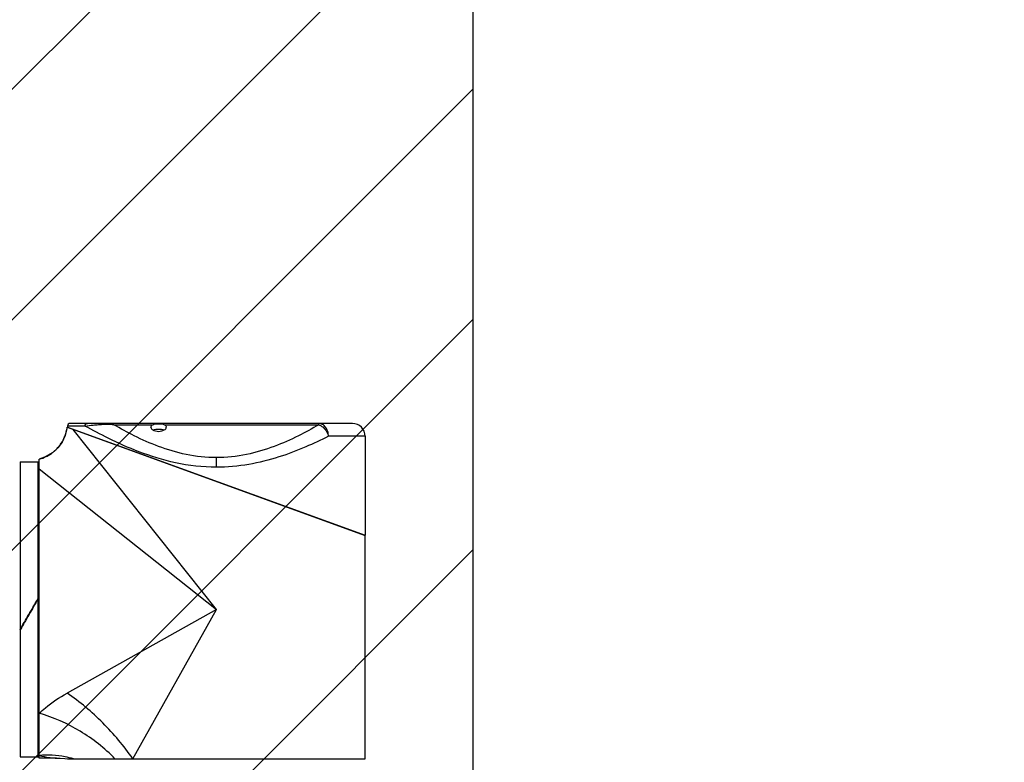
# Model space of a CAD drawing. Header units: millimetres. Extents: x 28 to 5852, y 59 to 4130.
# Tile 11 of 30: x 1621 to 2005, y 1315 to 1605. Entities that reach past the tile are written whole.
import ezdxf

# ---------------------------------------------------------------- set-up
doc = ezdxf.new("R2010")
doc.units = ezdxf.units.MM
for name, color, linetype in [('COVER_M_PBL170', 7, 'Continuous'), ('HOLDER_M_PBL157', 7, 'Continuous'), ('MODULE_M_ABL156', 7, 'Continuous'), ('new_view_15_VBL148', 7, 'Continuous'), ('RING_M_PBL161', 7, 'Continuous')]:
    doc.layers.add(name, color=color, linetype=linetype)

# ---------------------------------------------------------------- blocks, each defined once
blk = doc.blocks.new('HOLDER_M_PBL157', base_point=(683.26, 954.42))
at = {"layer": 'HOLDER_M_PBL157', "color": 7}
for p, q in [((630.63, 1019.04), (746.76, 976.79)), ((619.76, 889.99), (619.76, 1006.54)), ((746.76, 889.79), (746.76, 976.79)), ((626.5, 889.99), (619.76, 889.99)), ((630.79, 889.79), (746.76, 889.79))]:
    blk.add_line(p, q, dxfattribs=at)
at = {"layer": 'HOLDER_M_PBL157', "color": 2}
for p, q in [((688.76, 947.99), (632.99, 1018.18)), ((619.76, 1002.82), (688.76, 947.99)), ((688.76, 947.99), (630.56, 915.38)), ((656.15, 889.79), (688.76, 947.99))]:
    blk.add_line(p, q, dxfattribs=at)
at = {"layer": 'HOLDER_M_PBL157', "color": 7}
for points in [[(630.63, 1019.04), (630.55, 1018.52), (629.83, 1015.79), (628.61, 1013.25), (626.93, 1010.98), (624.85, 1009.06), (622.46, 1007.57), (619.76, 1006.54)], [(626.5, 889.99), (627.94, 889.97), (629.75, 889.88), (630.79, 889.79)]]:
    blk.add_lwpolyline(points, dxfattribs=at)
at = {"layer": 'HOLDER_M_PBL157', "color": 2}
for centre, radius, start, end in [((615.76, 1020.99), 15, 340.5411, 345.4889), ((615.74, 1021), 15.02, 345.4846, 352.5081), ((615.74, 1021.01), 15.03, 323.7221, 329.6549), ((615.76, 1020.99), 15, 329.6609, 334.8517), ((615.76, 1021), 15, 334.8519, 340.5335), ((615.76, 1021), 15, 307.7356, 312.1862), ((615.74, 1021.01), 15.02, 312.1857, 318.7315), ((615.76, 1020.99), 14.99, 318.74, 323.7226), ((615.78, 1020.9), 14.91, 285.4656, 285.6672), ((615.74, 1021.04), 15.04, 285.6821, 296.6662), ((615.77, 1020.97), 14.97, 296.6779, 299.9475), ((615.75, 1021.01), 15.02, 299.9503, 307.7276)]:
    blk.add_arc(centre, radius, start, end, dxfattribs=at)
for points, knots in [([(619.76, 907.53), (620.51, 908.27), (623.84, 911.25), (627.59, 913.72), (630.56, 915.38)], [0, 0, 0, 0, 0.236441, 1, 1, 1, 1]), ([(656.15, 889.79), (652.73, 894.79), (644.86, 904.1), (635.56, 911.96), (630.56, 915.38)], [0, 0, 0, 0, 0.499996, 1, 1, 1, 1]), ([(649.25, 889.79), (645.24, 893.93), (636.01, 901.13), (625.33, 905.9), (619.76, 907.53)], [0, 0, 0, 0, 0.498053, 1, 1, 1, 1]), ([(633.06, 889.79), (631.99, 890.09), (627.63, 891.07), (623.11, 891.32), (619.76, 891.09)], [0, 0, 0, 0, 0.248874, 1, 1, 1, 1]), ([(619.76, 891.09), (620.98, 890.71), (622.86, 890.33), (625.13, 890.1), (626.13, 890.01), (626.5, 889.99)], [0, 0, 0, 0, 0.560649, 0.837663, 1, 1, 1, 1])]:
    blk.add_open_spline(points, degree=3, knots=knots, dxfattribs=at)
blk = doc.blocks.new('COVER_M_PBL170', base_point=(688.76, 998.74))
at = {"layer": 'COVER_M_PBL170', "color": 7}
for p, q in [((630.75, 1019.1), (746.77, 976.99)), ((630.76, 1019.49), (630.76, 1019.09)), ((741.76, 1020.49), (631.76, 1020.49)), ((632.86, 1018.33), (632.86, 1018.23)), ((746.76, 1015.49), (746.76, 976.99)), ((744.66, 977.76), (744.66, 977.56))]:
    blk.add_line(p, q, dxfattribs=at)
at = {"layer": 'COVER_M_PBL170', "color": 2}
for p, q in [((637.61, 1019.49), (630.76, 1019.49)), ((648.85, 1019.99), (663.95, 1019.99)), ((668.57, 1019.99), (728.67, 1019.99)), ((728.67, 1019.99), (728.67, 1020.49)), ((746.76, 1015.49), (732.44, 1015.49)), ((688.76, 1003.42), (688.76, 1007.16))]:
    blk.add_line(p, q, dxfattribs=at)
at = {"layer": 'COVER_M_PBL170', "color": 7}
for centre, radius, start, end in [((631.76, 1019.49), 1, 90, 180), ((741.76, 1015.49), 5, 0, 90)]:
    blk.add_arc(centre, radius, start, end, dxfattribs=at)
at = {"layer": 'COVER_M_PBL170', "color": 2}
for points, knots in [([(637.61, 1019.49), (637.61, 1019.75), (637.77, 1020.25), (638.26, 1020.49), (638.49, 1020.49)], [0, 0, 0, 0, 0.522054, 1, 1, 1, 1]), ([(637.61, 1019.49), (638.66, 1019.63), (640.39, 1019.82), (642.91, 1020.04), (644.36, 1020.18), (645.14, 1020.22)], [0, 0, 0, 0, 0.422817, 0.689972, 1, 1, 1, 1]), ([(688.76, 1003.42), (683.42, 1003.42), (673.09, 1004.61), (659.05, 1008.99), (647.42, 1014.18), (640.58, 1017.82), (637.61, 1019.49)], [0, 0, 0, 0, 0.295429, 0.570938, 0.811157, 1, 1, 1, 1]), ([(645.49, 1020.49), (645.46, 1020.49), (645.3, 1020.46), (645.2, 1020.33), (645.14, 1020.22)], [0, 0, 0, 0, 0.21254, 1, 1, 1, 1]), ([(645.14, 1020.22), (645.44, 1020.24), (646.68, 1020.28), (647.93, 1020.16), (648.85, 1019.99)], [0, 0, 0, 0, 0.24508, 1, 1, 1, 1]), ([(648.85, 1019.99), (648.57, 1020.07), (647.47, 1020.34), (646.33, 1020.49), (645.49, 1020.49)], [0, 0, 0, 0, 0.258282, 1, 1, 1, 1]), ([(688.76, 1007.16), (684.81, 1007.16), (677.1, 1008), (666.4, 1011.21), (657.08, 1015.37), (651.44, 1018.47), (648.85, 1019.99)], [0, 0, 0, 0, 0.279152, 0.544664, 0.787397, 1, 1, 1, 1]), ([(728.67, 1019.99), (726.08, 1018.47), (720.44, 1015.37), (711.12, 1011.21), (700.42, 1008), (692.7, 1007.16), (688.76, 1007.16)], [0, 0, 0, 0, 0.212603, 0.455336, 0.72085, 1, 1, 1, 1]), ([(732.44, 1015.49), (732.44, 1016.14), (732.26, 1017.4), (731.46, 1019.04), (730.22, 1020.2), (729.17, 1020.49), (728.67, 1020.49)], [0, 0, 0, 0, 0.281465, 0.545622, 0.783188, 1, 1, 1, 1]), ([(728.67, 1019.99), (729.11, 1019.84), (730.89, 1018.87), (732.08, 1016.99), (732.44, 1015.49)], [0, 0, 0, 0, 0.232921, 1, 1, 1, 1]), ([(732.44, 1015.49), (729.53, 1014.02), (723.22, 1011.04), (712.91, 1007.12), (701.27, 1004.17), (692.99, 1003.42), (688.76, 1003.42)], [0, 0, 0, 0, 0.213818, 0.457498, 0.722693, 1, 1, 1, 1])]:
    blk.add_open_spline(points, degree=3, knots=knots, dxfattribs=at)
at = {"layer": 'COVER_M_PBL170', "color": 7}
for points, knots in [([(663.26, 1019.04), (663.26, 1019.22), (663.42, 1019.63), (663.76, 1019.88), (663.95, 1019.99)], [0, 0, 0, 0, 0.44005, 1, 1, 1, 1]), ([(663.26, 1019.04), (663.26, 1018.58), (663.97, 1017.89), (665.09, 1017.51), (666.26, 1017.36), (667.43, 1017.51), (668.55, 1017.89), (669.26, 1018.58), (669.26, 1019.04)], [0, 0, 0, 0, 0.188158, 0.331957, 0.50012, 0.668195, 0.811908, 1, 1, 1, 1]), ([(663.95, 1019.99), (664.26, 1020.17), (665.05, 1020.34), (666.26, 1020.39), (667.47, 1020.34), (668.26, 1020.17), (668.57, 1019.99)], [0, 0, 0, 0, 0.225535, 0.499968, 0.774416, 1, 1, 1, 1]), ([(664.19, 1017.89), (664.82, 1018.19), (666.27, 1018.4), (667.71, 1018.19), (668.34, 1017.88)], [0, 0, 0, 0, 0.50051, 1, 1, 1, 1]), ([(668.57, 1019.99), (668.76, 1019.88), (669.1, 1019.63), (669.26, 1019.22), (669.26, 1019.04)], [0, 0, 0, 0, 0.559952, 1, 1, 1, 1])]:
    blk.add_open_spline(points, degree=3, knots=knots, dxfattribs=at)
blk = doc.blocks.new('MODULE_M_ABL156', base_point=(683.26, 955.14))
at = {"layer": 'COVER_M_PBL170'}
blk.add_blockref('COVER_M_PBL170', (688.76, 998.74), dxfattribs=at)
at = {"layer": 'HOLDER_M_PBL157'}
blk.add_blockref('HOLDER_M_PBL157', (683.26, 954.42), dxfattribs=at)
blk = doc.blocks.new('RING_M_PBL161', base_point=(615.76, 947.99))
at = {"layer": 'RING_M_PBL161', "color": 7}
for p, q in [((612.26, 1005.49), (619.26, 1005.49)), ((612.26, 1005.49), (612.26, 890.49)), ((619.26, 890.49), (619.26, 1005.49)), ((619.17, 952.09), (619.26, 952.24)), ((619.24, 952.06), (619.26, 952.1)), ((615.71, 945.94), (615.76, 946.03)), ((615.76, 945.97), (615.73, 945.92)), ((612.26, 939.98), (612.32, 940.09)), ((612.35, 940.07), (612.26, 939.93)), ((612.26, 890.49), (619.26, 890.49))]:
    blk.add_line(p, q, dxfattribs=at)
for points in [[(615.64, 945.97), (616.82, 948.01), (618, 950.05), (619.17, 952.09)], [(615.76, 946.03), (616.92, 948.03), (618.08, 950.04), (619.24, 952.06)], [(619.26, 952.04), (618.09, 950.02), (616.93, 948), (615.76, 945.97)], [(612.26, 940.12), (613.39, 942.07), (614.52, 944.02), (615.64, 945.97)], [(612.32, 940.09), (613.45, 942.04), (614.58, 943.99), (615.71, 945.94)], [(615.73, 945.92), (614.6, 943.97), (613.48, 942.02), (612.35, 940.07)]]:
    blk.add_open_spline(points, degree=3, dxfattribs=at)
blk = doc.blocks.new('NEW_VIEW_15_VBL148', base_point=(653.77, 1237.99))
at = {"layer": 'MODULE_M_ABL156'}
blk.add_blockref('MODULE_M_ABL156', (683.26, 955.14), dxfattribs=at)
at = {"layer": 'RING_M_PBL161'}
blk.add_blockref('RING_M_PBL161', (615.76, 947.99), dxfattribs=at)

msp = doc.modelspace()

# ---------------------------------------------------------------- hatches: boundary and pattern name
at = {"ltscale": 1000, "true_color": 0xed4b40}
h = msp.add_hatch(dxfattribs=at)
h.set_pattern_fill('ANSI31', color=13, scale=20)
h.set_pattern_definition([(45, (-9777.99, -2454.59), (-44.90128, 44.90128), [])])
edge = h.paths.add_edge_path()
edge.add_arc((1697.5, 1374.693), 725, 82.071858, 97.928142)
edge.add_line((1597.5, 2092.764), (1597.5, 656.623))
edge.add_arc((1697.5, 1374.693), 725, 262.071858, 277.928142)
edge.add_line((1797.5, 656.623), (1797.5, 2092.764))

# ---------------------------------------------------------------- linework, layer by layer
at = {"ltscale": 1000}
msp.add_line((1797.5, 2092.764), (1797.5, 656.623), dxfattribs=at)
msp.add_arc((1697.5, 1374.693), 725, 277.928142, 82.071858, dxfattribs=at)

# ---------------------------------------------------------------- block references
at = {"layer": 'new_view_15_VBL148'}
msp.add_blockref('NEW_VIEW_15_VBL148', (1662.507, 1664.693), dxfattribs=at)

doc.saveas('drawing.dxf')
